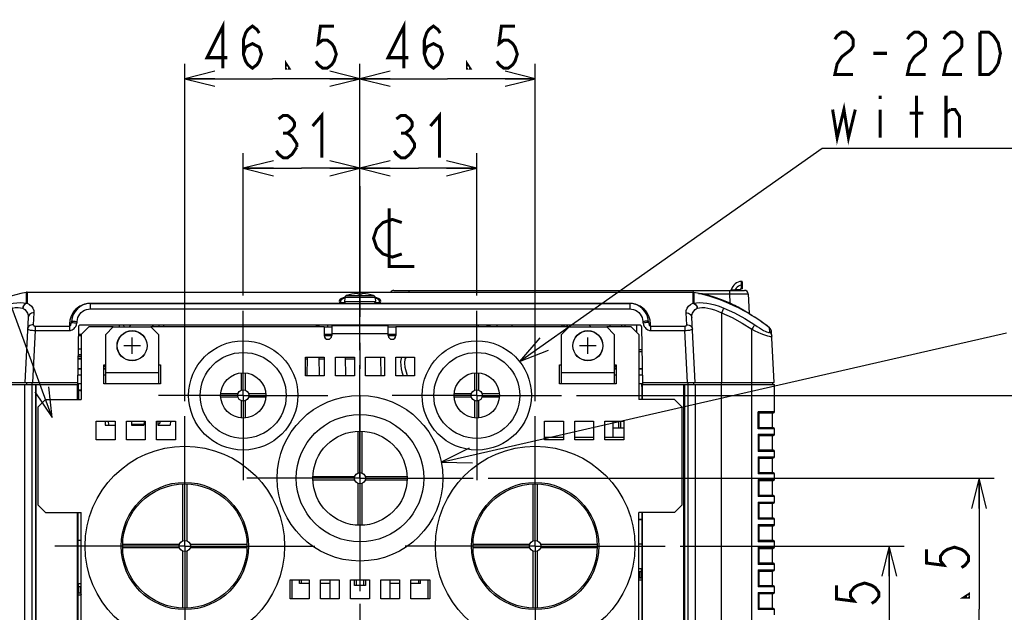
# Model space of a CAD drawing. Extents: x 28 to 410, y 36 to 287.
# Tile 4 of 40: x 61 to 126, y 72 to 111. Entities that reach past the tile are written whole.
import ezdxf

# ---------------------------------------------------------------- set-up
doc = ezdxf.new("R2010")
doc.units = 0
doc.header["$LTSCALE"] = 23.1
doc.linetypes.add('CENTER', pattern=[0.6, 0.375, -0.075, 0.075, -0.075])
doc.layers.get('0').update_dxf_attribs({"linetype": 'CONTINUOUS'})
for name, color, linetype in [('ALL_CURVE', 7, 'CONTINUOUS'), ('ALL_DIM', 7, 'CONTINUOUS'), ('ALL_NOTE', 7, 'CONTINUOUS'), ('DEFAULT_1', 7, 'CENTER')]:
    doc.layers.add(name, color=color, linetype=linetype)
doc.dimstyles.get("Standard").update_dxf_attribs({"dimtxt": 2.5, "dimasz": 2.5, "dimexe": 1.25, "dimexo": 0.625, "dimtad": 1, "dimcen": 2.5, "dimazin": 3, "dimtfac": 1, "dimtmove": 0, "dimatfit": 3})

# ---------------------------------------------------------------- blocks, each defined once
blk = doc.blocks.new('_OPEN')
at = {"color": 0, "linetype": 'BYBLOCK'}
for p, q in [((0, 0), (-1, 0.25)), ((-1, -0.25), (0, 0)), ((-1, 0), (0, 0))]:
    blk.add_line(p, q, dxfattribs=at)
blk = doc.blocks.new('*D9')
at = {"layer": 'ALL_DIM', "color": 2, "linetype": 'CONTINUOUS'}
for p, q in [((104.753, 76.052), (119.626, 76.052)), ((118.626, 76.052), (118.626, 69.602)), ((118.626, 63.152), (118.626, 69.602)), ((111.253, 63.152), (119.626, 63.152))]:
    blk.add_line(p, q, dxfattribs=at)
at = {"layer": 'ALL_DIM', "color": 2, "linetype": 'CONTINUOUS', "xscale": 2, "yscale": 2, "zscale": 2}
for p, rotation in [((118.626, 76.052), 90), ((118.626, 63.152), 270)]:
    blk.add_blockref('_OPEN', p, dxfattribs=dict(at, rotation=rotation))
blk = doc.blocks.new('*D10')
at = {"layer": 'ALL_DIM', "color": 2, "linetype": 'CONTINUOUS'}
for p, q in [((92.003, 80.552), (125.589, 80.552)), ((124.589, 80.552), (124.589, 71.852)), ((124.589, 63.152), (124.589, 71.852)), ((111.253, 63.152), (125.589, 63.152))]:
    blk.add_line(p, q, dxfattribs=at)
at = {"layer": 'ALL_DIM', "color": 2, "linetype": 'CONTINUOUS', "xscale": 2, "yscale": 2, "zscale": 2}
for p, rotation in [((124.589, 80.552), 90), ((124.589, 63.152), 270)]:
    blk.add_blockref('_OPEN', p, dxfattribs=dict(at, rotation=rotation))
blk = doc.blocks.new('*D11')
at = {"layer": 'ALL_DIM', "color": 2, "linetype": 'CONTINUOUS'}
for p, q in [((97.878, 86.052), (131.507, 86.052)), ((130.507, 86.052), (130.507, 74.602)), ((130.507, 63.152), (130.507, 74.602)), ((111.253, 63.152), (131.507, 63.152))]:
    blk.add_line(p, q, dxfattribs=at)
at = {"layer": 'ALL_DIM', "color": 2, "linetype": 'CONTINUOUS', "xscale": 2, "yscale": 2, "zscale": 2}
for p, rotation in [((130.507, 86.052), 90), ((130.507, 63.152), 270)]:
    blk.add_blockref('_OPEN', p, dxfattribs=dict(at, rotation=rotation))
blk = doc.blocks.new('*D12')
at = {"layer": 'ALL_DIM', "color": 2, "linetype": 'CONTINUOUS'}
for p, q in [((75.753, 92.677), (75.753, 102.138)), ((83.503, 89.052), (83.503, 102.138)), ((75.753, 101.138), (79.628, 101.138)), ((83.503, 101.138), (79.628, 101.138))]:
    blk.add_line(p, q, dxfattribs=at)
at = {"layer": 'ALL_DIM', "color": 2, "linetype": 'CONTINUOUS', "xscale": 2, "yscale": 2, "zscale": 2, "rotation": 180}
blk.add_blockref('_OPEN', (75.753, 101.138), dxfattribs=at)
at = {"layer": 'ALL_DIM', "color": 2, "linetype": 'CONTINUOUS', "xscale": 2, "yscale": 2, "zscale": 2}
blk.add_blockref('_OPEN', (83.503, 101.138), dxfattribs=at)
blk = doc.blocks.new('*D13')
at = {"layer": 'ALL_DIM', "color": 2, "linetype": 'CONTINUOUS'}
for p, q in [((83.503, 89.052), (83.503, 102.138)), ((91.253, 92.677), (91.253, 102.138)), ((83.503, 101.138), (87.378, 101.138)), ((91.253, 101.138), (87.378, 101.138))]:
    blk.add_line(p, q, dxfattribs=at)
at = {"layer": 'ALL_DIM', "color": 2, "linetype": 'CONTINUOUS', "xscale": 2, "yscale": 2, "zscale": 2, "rotation": 180}
blk.add_blockref('_OPEN', (83.503, 101.138), dxfattribs=at)
at = {"layer": 'ALL_DIM', "color": 2, "linetype": 'CONTINUOUS', "xscale": 2, "yscale": 2, "zscale": 2}
blk.add_blockref('_OPEN', (91.253, 101.138), dxfattribs=at)
blk = doc.blocks.new('*D14')
at = {"layer": 'ALL_DIM', "color": 2, "linetype": 'CONTINUOUS'}
for p, q in [((71.878, 85.677), (71.878, 108.079)), ((83.503, 89.052), (83.503, 108.079)), ((71.878, 107.079), (77.69, 107.079)), ((83.503, 107.079), (77.69, 107.079))]:
    blk.add_line(p, q, dxfattribs=at)
at = {"layer": 'ALL_DIM', "color": 2, "linetype": 'CONTINUOUS', "xscale": 2, "yscale": 2, "zscale": 2, "rotation": 180}
blk.add_blockref('_OPEN', (71.878, 107.079), dxfattribs=at)
at = {"layer": 'ALL_DIM', "color": 2, "linetype": 'CONTINUOUS', "xscale": 2, "yscale": 2, "zscale": 2}
blk.add_blockref('_OPEN', (83.503, 107.079), dxfattribs=at)
blk = doc.blocks.new('*D15')
at = {"layer": 'ALL_DIM', "color": 2, "linetype": 'CONTINUOUS'}
for p, q in [((83.503, 89.052), (83.503, 108.079)), ((95.128, 85.677), (95.128, 108.079)), ((83.503, 107.079), (89.315, 107.079)), ((95.128, 107.079), (89.315, 107.079))]:
    blk.add_line(p, q, dxfattribs=at)
at = {"layer": 'ALL_DIM', "color": 2, "linetype": 'CONTINUOUS', "xscale": 2, "yscale": 2, "zscale": 2, "rotation": 180}
blk.add_blockref('_OPEN', (83.503, 107.079), dxfattribs=at)
at = {"layer": 'ALL_DIM', "color": 2, "linetype": 'CONTINUOUS', "xscale": 2, "yscale": 2, "zscale": 2}
blk.add_blockref('_OPEN', (95.128, 107.079), dxfattribs=at)

msp = doc.modelspace()

# ---------------------------------------------------------------- linework, layer by layer
at = {"color": 7, "linetype": 'CONTINUOUS'}
for p, q in [((108.825, 93.554), (108.824, 93.625)), ((108.878, 93.127), (108.878, 93.576)), ((61.339, 92.894), (61.417, 92.902)), ((61.339, 92.894), (61.339, 92.17)), ((61.417, 92.902), (61.417, 92.178)), ((61.417, 92.902), (105.589, 92.902)), ((83.378, 92.777), (83.378, 92.819)), ((83.628, 92.819), (83.628, 92.777)), ((85.753, 93.027), (109.016, 93.027)), ((86.753, 93.027), (86.753, 92.902)), ((105.589, 92.902), (105.589, 92.178)), ((105.589, 92.902), (105.667, 92.894)), ((105.667, 92.894), (105.667, 92.17)), ((105.963, 92.827), (106.006, 92.827)), ((106.006, 92.817), (106.006, 92.827)), ((106.351, 92.79), (108.017, 92.79)), ((108.017, 93.027), (108.017, 92.79)), ((108.017, 92.79), (108.048, 92.192)), ((108.409, 93.027), (108.409, 93.076)), ((108.409, 93.076), (108.754, 93.076)), ((108.755, 93.127), (108.753, 93.027)), ((108.878, 93.127), (108.755, 93.127)), ((108.828, 93.127), (108.828, 93.379)), ((109.265, 92.79), (109.333, 91.499)), ((65.606, 92.16), (65.606, 91.797)), ((82.187, 92.16), (65.606, 92.16)), ((65.606, 92.152), (101.4, 92.152)), ((82.187, 92.16), (82.187, 92.152)), ((82.52, 92.189), (82.232, 92.189)), ((82.496, 92.502), (82.477, 92.288)), ((82.477, 92.288), (84.529, 92.288)), ((82.504, 92.502), (82.496, 92.502)), ((82.51, 92.572), (82.504, 92.502)), ((82.51, 92.572), (84.496, 92.572)), ((82.596, 92.68), (84.41, 92.68)), ((84.774, 92.189), (84.486, 92.189)), ((84.502, 92.502), (84.496, 92.572)), ((84.618, 92.533), (84.496, 92.567)), ((84.599, 92.486), (84.501, 92.518)), ((84.51, 92.502), (84.502, 92.502)), ((84.51, 92.502), (84.529, 92.288)), ((84.819, 92.16), (84.819, 92.152)), ((101.4, 92.16), (84.819, 92.16)), ((101.4, 92.16), (101.4, 91.797)), ((61.861, 91.542), (61.82, 90.746)), ((65.606, 91.797), (101.4, 91.797)), ((105.186, 90.746), (105.145, 91.542)), ((107.503, 91.538), (107.503, 86.902)), ((61.486, 91.228), (61.26, 86.902)), ((105.746, 86.902), (105.52, 91.228)), ((61.94, 90.366), (61.759, 86.902)), ((61.94, 90.654), (61.94, 90.366)), ((61.94, 90.654), (64.229, 90.654)), ((61.94, 90.366), (64.229, 90.366)), ((64.232, 90.822), (64.229, 90.654)), ((64.229, 90.654), (64.229, 90.366)), ((64.82, 90.605), (64.753, 86.777)), ((102.061, 90.727), (64.945, 90.727)), ((67.128, 90.602), (66.628, 90.102)), ((67.128, 90.602), (69.628, 90.602)), ((67.517, 90.727), (67.519, 90.602)), ((67.842, 90.602), (67.84, 90.727)), ((68.303, 90.727), (68.178, 90.602)), ((70.128, 90.102), (69.628, 90.602)), ((69.828, 90.602), (69.703, 90.727)), ((70.164, 90.602), (70.166, 90.727)), ((70.487, 90.602), (70.489, 90.727)), ((81.378, 90.578), (81.378, 90.727)), ((82.427, 90.716), (81.378, 90.716)), ((81.628, 90.578), (81.378, 90.578)), ((82.427, 90.727), (82.428, 90.677)), ((84.579, 90.727), (84.578, 90.677)), ((91.346, 90.716), (84.579, 90.716)), ((85.878, 90.578), (85.378, 90.578)), ((91.346, 90.727), (91.346, 90.602)), ((92.599, 90.602), (92.597, 90.727)), ((93.599, 90.602), (93.597, 90.727)), ((97.378, 90.602), (96.878, 90.102)), ((96.909, 90.727), (96.907, 90.602)), ((97.034, 90.727), (97.032, 90.602)), ((97.303, 90.727), (97.178, 90.602)), ((97.378, 90.602), (99.878, 90.602)), ((98.828, 90.602), (98.703, 90.727)), ((100.378, 90.102), (99.878, 90.602)), ((100.078, 90.727), (100.079, 90.602)), ((100.86, 90.727), (100.86, 90.602)), ((101.071, 90.727), (101.071, 90.602)), ((101.853, 90.727), (101.849, 90.256)), ((102.186, 90.605), (102.253, 86.777)), ((102.777, 90.654), (102.774, 90.822)), ((102.777, 90.654), (102.777, 90.366)), ((102.777, 90.654), (105.066, 90.654)), ((102.777, 90.366), (105.066, 90.366)), ((105.066, 90.654), (105.066, 90.366)), ((105.247, 86.902), (105.066, 90.366)), ((109.503, 63.656), (109.503, 90.448)), ((110.693, 90.263), (110.678, 90.544)), ((110.996, 86.902), (110.82, 90.269)), ((65.003, 90), (64.809, 90)), ((65.003, 90.101), (64.811, 90.101)), ((66.628, 86.852), (66.628, 90.102)), ((70.128, 90.102), (70.128, 86.852)), ((81.628, 90.101), (81.128, 90.101)), ((81.624, 90), (81.132, 90)), ((85.878, 90.101), (85.378, 90.101)), ((85.874, 90), (85.382, 90)), ((96.878, 86.852), (96.878, 90.102)), ((100.378, 90.102), (100.378, 86.852)), ((65.003, 89.127), (64.794, 89.127)), ((102.213, 89.075), (102.003, 89.075)), ((102.215, 88.952), (102.003, 88.952)), ((65.003, 88.467), (64.782, 88.467)), ((65.003, 88.502), (64.783, 88.502)), ((65.003, 88.625), (64.785, 88.625)), ((65.003, 88.752), (64.787, 88.752)), ((79.991, 88.467), (79.878, 88.467)), ((79.994, 88.602), (79.972, 87.352)), ((80.762, 88.602), (80.784, 87.352)), ((81.128, 88.467), (80.764, 88.467)), ((82.512, 88.602), (82.534, 87.352)), ((83.128, 88.467), (82.514, 88.467)), ((84.907, 87.352), (84.886, 88.602)), ((86.264, 88.602), (86.202, 88.308)), ((64.772, 87.84), (65.003, 87.84)), ((66.628, 87.977), (66.503, 87.977)), ((66.503, 87.865), (66.628, 87.884)), ((66.503, 87.84), (66.628, 87.84)), ((66.525, 87.868), (66.525, 87.84)), ((100.503, 87.977), (100.378, 87.977)), ((100.503, 87.865), (100.378, 87.884)), ((100.378, 87.84), (100.503, 87.84)), ((102.003, 87.84), (102.234, 87.84)), ((70.128, 87.552), (66.628, 87.552)), ((75.628, 86.406), (75.628, 87.547)), ((75.878, 87.547), (75.878, 86.406)), ((91.128, 86.406), (91.128, 87.547)), ((91.378, 87.547), (91.378, 86.406)), ((100.378, 87.552), (96.878, 87.552)), ((56.003, 86.777), (64.774, 86.777)), ((56.01, 86.902), (64.755, 86.902)), ((61.253, 67.027), (61.253, 86.777)), ((61.378, 86.902), (61.378, 86.777)), ((61.753, 67.027), (61.753, 86.902)), ((61.957, 86.777), (61.957, 67.679)), ((62.003, 67.725), (62.003, 86.777)), ((64.753, 85.777), (64.753, 86.777)), ((64.754, 86.852), (65.003, 86.852)), ((64.774, 86.777), (64.775, 86.402)), ((64.79, 86.402), (64.775, 86.402)), ((64.791, 85.777), (64.79, 86.402)), ((64.793, 86.852), (64.811, 85.777)), ((64.8, 86.431), (65.003, 86.431)), ((64.801, 86.377), (65.003, 86.377)), ((66.503, 86.852), (70.128, 86.852)), ((66.543, 86.852), (66.543, 86.828)), ((66.615, 86.852), (66.615, 86.827)), ((69.39, 86.852), (69.39, 86.827)), ((70.043, 86.852), (70.043, 86.827)), ((96.878, 86.852), (100.503, 86.852)), ((96.896, 86.852), (96.896, 86.827)), ((97.615, 86.852), (97.615, 86.827)), ((100.39, 86.852), (100.39, 86.827)), ((102.003, 86.852), (102.252, 86.852)), ((102.223, 86.402), (102.211, 86.852)), ((102.216, 86.402), (102.215, 85.777)), ((102.216, 86.402), (102.231, 86.402)), ((102.231, 86.777), (102.23, 86.852)), ((102.232, 86.777), (102.231, 86.402)), ((102.232, 86.777), (111.003, 86.777)), ((102.251, 86.902), (110.996, 86.902)), ((102.253, 85.777), (102.253, 86.777)), ((105.003, 67.725), (105.003, 86.777)), ((105.049, 86.777), (105.049, 67.679)), ((105.253, 86.902), (105.253, 67.027)), ((105.628, 86.902), (105.628, 86.777)), ((105.753, 86.777), (105.753, 67.027)), ((107.503, 63.638), (107.503, 86.902)), ((110.878, 86.902), (110.878, 86.777)), ((111.003, 84.971), (111.003, 86.777)), ((74.258, 86.177), (75.399, 86.177)), ((75.399, 85.927), (74.258, 85.927)), ((75.628, 84.558), (75.628, 85.699)), ((75.878, 85.699), (75.878, 84.558)), ((76.107, 86.177), (77.248, 86.177)), ((77.248, 85.927), (76.107, 85.927)), ((89.758, 86.177), (90.899, 86.177)), ((90.899, 85.927), (89.758, 85.927)), ((91.128, 84.558), (91.128, 85.699)), ((91.378, 85.699), (91.378, 84.558)), ((91.607, 86.177), (92.748, 86.177)), ((92.748, 85.927), (91.607, 85.927)), ((109.928, 83.834), (109.928, 84.971)), ((111.003, 84.971), (109.928, 84.971)), ((66.586, 84.352), (66.591, 84.077)), ((66.797, 84.352), (66.802, 84.077)), ((68.336, 84.352), (68.341, 84.077)), ((69.17, 84.352), (69.165, 84.077)), ((70.086, 84.352), (70.091, 84.077)), ((70.92, 84.352), (70.915, 84.077)), ((100.315, 83.277), (100.315, 84.352)), ((100.69, 83.902), (100.69, 84.352)), ((100.815, 83.902), (100.815, 84.352)), ((110.934, 84.896), (109.98, 84.896)), ((109.982, 84.9), (109.982, 83.905)), ((109.982, 84.891), (110.878, 84.891)), ((110.878, 84.891), (110.934, 84.896)), ((110.878, 83.913), (110.878, 84.891)), ((66.591, 84.077), (67.253, 84.077)), ((69.166, 84.127), (68.34, 84.127)), ((68.341, 84.077), (69.165, 84.077)), ((68.551, 84.127), (68.552, 84.077)), ((70.091, 84.077), (70.915, 84.077)), ((83.378, 80.906), (83.378, 83.675)), ((83.628, 83.675), (83.628, 80.906)), ((100.315, 83.902), (101.003, 83.902)), ((111.003, 83.834), (109.928, 83.834)), ((110.934, 83.908), (109.98, 83.908)), ((109.982, 83.913), (110.878, 83.913)), ((110.934, 83.908), (110.878, 83.913)), ((111.003, 83.471), (111.003, 83.834)), ((95.753, 83.277), (97.003, 83.277)), ((97.753, 83.277), (99.003, 83.277)), ((99.753, 83.277), (101.003, 83.277)), ((109.928, 83.471), (109.928, 82.334)), ((109.928, 83.471), (111.003, 83.471)), ((109.98, 83.396), (110.934, 83.396)), ((109.982, 83.4), (109.982, 82.405)), ((109.982, 83.391), (110.878, 83.391)), ((110.878, 83.391), (110.934, 83.396)), ((110.878, 82.413), (110.878, 83.391)), ((110.934, 82.408), (109.98, 82.408)), ((109.982, 82.413), (110.878, 82.413)), ((110.934, 82.408), (110.878, 82.413)), ((111.003, 82.334), (109.928, 82.334)), ((109.928, 81.971), (109.928, 80.834)), ((109.928, 81.971), (111.003, 81.971)), ((109.98, 81.896), (110.934, 81.896)), ((109.982, 81.9), (109.982, 80.905)), ((109.982, 81.891), (110.878, 81.891)), ((110.878, 81.891), (110.934, 81.896)), ((110.878, 80.913), (110.878, 81.891)), ((111.003, 81.971), (111.003, 82.334)), ((80.38, 80.677), (83.149, 80.677)), ((83.149, 80.427), (80.38, 80.427)), ((83.857, 80.677), (86.625, 80.677)), ((86.625, 80.427), (83.857, 80.427)), ((111.003, 80.834), (109.928, 80.834)), ((109.928, 80.471), (109.928, 79.334)), ((109.928, 80.471), (111.003, 80.471)), ((110.934, 80.908), (109.98, 80.908)), ((109.98, 80.396), (110.934, 80.396)), ((109.982, 80.913), (110.878, 80.913)), ((109.982, 80.4), (109.982, 79.405)), ((109.982, 80.391), (110.878, 80.391)), ((110.934, 80.908), (110.878, 80.913)), ((110.878, 80.391), (110.934, 80.396)), ((110.878, 79.413), (110.878, 80.391)), ((111.003, 80.471), (111.003, 80.834)), ((71.753, 76.406), (71.753, 80.176)), ((72.003, 80.176), (72.003, 76.406)), ((83.378, 77.43), (83.378, 80.199)), ((83.628, 80.199), (83.628, 77.43)), ((95.003, 76.406), (95.003, 80.176)), ((95.253, 80.176), (95.253, 76.406)), ((111.003, 79.334), (109.928, 79.334)), ((110.934, 79.408), (109.98, 79.408)), ((109.982, 79.413), (110.878, 79.413)), ((110.934, 79.408), (110.878, 79.413)), ((111.003, 78.971), (111.003, 79.334)), ((109.928, 78.971), (109.928, 77.834)), ((109.928, 78.971), (111.003, 78.971)), ((109.98, 78.896), (110.934, 78.896)), ((109.982, 78.9), (109.982, 77.905)), ((109.982, 78.891), (110.878, 78.891)), ((110.878, 78.891), (110.934, 78.896)), ((110.878, 77.913), (110.878, 78.891)), ((64.753, 67.601), (64.753, 78.277)), ((64.805, 67.776), (64.797, 78.277)), ((102.003, 77.827), (102.209, 77.827)), ((102.003, 77.802), (102.209, 77.802)), ((102.209, 78.277), (102.201, 67.776)), ((102.253, 67.601), (102.253, 78.277)), ((111.003, 77.834), (109.928, 77.834)), ((110.934, 77.908), (109.98, 77.908)), ((109.982, 77.913), (110.878, 77.913)), ((110.934, 77.908), (110.878, 77.913)), ((111.003, 77.471), (111.003, 77.834)), ((109.928, 77.471), (109.928, 76.334)), ((109.928, 77.471), (111.003, 77.471)), ((109.98, 77.396), (110.934, 77.396)), ((109.982, 77.4), (109.982, 76.405)), ((109.982, 77.391), (110.878, 77.391)), ((110.878, 77.391), (110.934, 77.396)), ((110.878, 76.413), (110.878, 77.391)), ((65.003, 76.427), (64.798, 76.427)), ((67.755, 76.177), (71.524, 76.177)), ((71.524, 75.927), (67.755, 75.927)), ((72.232, 76.177), (76.001, 76.177)), ((76.001, 75.927), (72.232, 75.927)), ((91.005, 76.177), (94.774, 76.177)), ((94.774, 75.927), (91.005, 75.927)), ((95.482, 76.177), (99.251, 76.177)), ((99.251, 75.927), (95.482, 75.927)), ((102.208, 76.177), (102.003, 76.177)), ((111.003, 76.334), (109.928, 76.334)), ((109.928, 75.971), (109.928, 74.834)), ((109.928, 75.971), (111.003, 75.971)), ((110.934, 76.408), (109.98, 76.408)), ((109.98, 75.896), (110.934, 75.896)), ((109.982, 76.413), (110.878, 76.413)), ((109.982, 75.9), (109.982, 74.905)), ((109.982, 75.891), (110.878, 75.891)), ((110.934, 76.408), (110.878, 76.413)), ((110.878, 75.891), (110.934, 75.896)), ((110.878, 74.913), (110.878, 75.891)), ((111.003, 75.971), (111.003, 76.334)), ((71.753, 71.929), (71.753, 75.699)), ((72.003, 75.699), (72.003, 71.929)), ((95.003, 71.929), (95.003, 75.699)), ((95.253, 75.699), (95.253, 71.929)), ((102.003, 74.552), (102.19, 74.552)), ((102.19, 74.541), (102.003, 74.541)), ((102.19, 73.927), (102.19, 74.552)), ((111.003, 74.834), (109.928, 74.834)), ((110.934, 74.908), (109.98, 74.908)), ((109.982, 74.913), (110.878, 74.913)), ((110.934, 74.908), (110.878, 74.913)), ((111.003, 74.471), (111.003, 74.834)), ((102.003, 74.388), (102.065, 74.368)), ((102.065, 73.965), (102.003, 73.984)), ((102.19, 73.927), (102.003, 73.927)), ((102.065, 73.965), (102.065, 74.368)), ((109.928, 74.471), (109.928, 73.334)), ((109.928, 74.471), (111.003, 74.471)), ((109.98, 74.396), (110.934, 74.396)), ((109.982, 74.4), (109.982, 73.405)), ((109.982, 74.391), (110.878, 74.391)), ((110.878, 74.391), (110.934, 74.396)), ((110.878, 73.413), (110.878, 74.391)), ((64.815, 72.927), (64.815, 73.552)), ((64.815, 73.552), (65.003, 73.552)), ((65.003, 73.541), (64.815, 73.541)), ((64.94, 73.368), (65.003, 73.388)), ((64.94, 73.368), (64.94, 72.965)), ((79.003, 72.552), (79.003, 73.802)), ((79.49, 73.552), (79.49, 73.802)), ((80.128, 73.552), (79.49, 73.552)), ((79.628, 73.552), (79.628, 73.802)), ((81.503, 73.552), (80.878, 73.552)), ((81.503, 73.802), (81.503, 72.552)), ((83.128, 73.427), (83.128, 73.802)), ((83.878, 73.427), (83.128, 73.427)), ((83.253, 73.802), (83.253, 73.427)), ((83.753, 73.427), (83.753, 73.802)), ((83.878, 73.802), (83.878, 73.427)), ((85.503, 72.552), (85.503, 73.802)), ((86.128, 73.552), (85.503, 73.552)), ((87.515, 73.552), (86.878, 73.552)), ((87.378, 73.802), (87.378, 73.552)), ((87.515, 73.552), (87.515, 73.802)), ((88.003, 73.802), (88.003, 72.552)), ((102.003, 73.802), (102.206, 73.802)), ((111.003, 73.334), (109.928, 73.334)), ((110.934, 73.408), (109.98, 73.408)), ((109.982, 73.413), (110.878, 73.413)), ((110.934, 73.408), (110.878, 73.413)), ((111.003, 72.971), (111.003, 73.334)), ((64.801, 72.802), (65.003, 72.802)), ((65.003, 72.927), (64.815, 72.927)), ((65.003, 72.984), (64.94, 72.965)), ((109.928, 72.971), (109.928, 71.834)), ((109.928, 72.971), (111.003, 72.971)), ((109.98, 72.896), (110.934, 72.896)), ((109.982, 72.9), (109.982, 71.905)), ((109.982, 72.891), (110.878, 72.891)), ((110.878, 72.891), (110.934, 72.896)), ((110.878, 71.913), (110.878, 72.891)), ((110.934, 71.908), (109.98, 71.908)), ((109.982, 71.913), (110.878, 71.913)), ((110.934, 71.908), (110.878, 71.913)), ((111.003, 71.834), (109.928, 71.834)), ((111.003, 71.471), (111.003, 71.834))]:
    msp.add_line(p, q, dxfattribs=at)
at = {"color": 3, "linetype": 'CONTINUOUS'}
for p, q in [((65.503, 90.602), (65.003, 90.102)), ((67.128, 90.602), (65.503, 90.602)), ((81.128, 90.602), (69.628, 90.602)), ((81.128, 90.602), (81.128, 90.027)), ((81.628, 90.677), (81.628, 90.027)), ((85.378, 90.677), (81.628, 90.677)), ((85.378, 90.027), (85.378, 90.677)), ((85.878, 90.602), (85.878, 90.027)), ((97.378, 90.602), (85.878, 90.602)), ((101.503, 90.602), (99.878, 90.602)), ((102.003, 90.102), (101.503, 90.602)), ((65.003, 90.102), (65.003, 85.777)), ((85.378, 90.152), (81.628, 90.152)), ((102.003, 90.102), (102.003, 85.777)), ((79.878, 87.352), (79.878, 88.602)), ((79.878, 88.602), (81.128, 88.602)), ((81.128, 88.602), (81.128, 87.352)), ((81.878, 87.352), (81.878, 88.602)), ((81.878, 88.602), (83.128, 88.602)), ((83.128, 88.602), (83.128, 87.352)), ((83.878, 87.352), (83.878, 88.602)), ((83.878, 88.602), (85.128, 88.602)), ((85.128, 88.602), (85.128, 87.352)), ((85.878, 87.352), (85.878, 88.602)), ((85.878, 88.602), (87.128, 88.602)), ((87.128, 88.602), (87.128, 87.352)), ((64.771, 87.827), (65.003, 87.827)), ((66.503, 86.827), (66.503, 88.077)), ((66.503, 88.077), (66.628, 88.077)), ((66.503, 87.827), (66.628, 87.827)), ((70.128, 88.077), (70.253, 88.077)), ((70.253, 88.077), (70.253, 86.827)), ((96.753, 86.827), (96.753, 88.077)), ((96.753, 88.077), (96.878, 88.077)), ((100.378, 88.077), (100.503, 88.077)), ((100.378, 87.827), (100.503, 87.827)), ((100.503, 88.077), (100.503, 86.827)), ((102.003, 87.827), (102.235, 87.827)), ((64.764, 87.427), (65.003, 87.427)), ((66.503, 87.427), (66.628, 87.427)), ((81.128, 87.352), (79.878, 87.352)), ((83.128, 87.352), (81.878, 87.352)), ((85.128, 87.352), (83.878, 87.352)), ((87.128, 87.352), (85.878, 87.352)), ((100.378, 87.427), (100.503, 87.427)), ((102.003, 87.427), (102.242, 87.427)), ((70.253, 86.827), (66.503, 86.827)), ((100.503, 86.827), (96.753, 86.827)), ((62.628, 85.777), (62.128, 85.277)), ((62.628, 85.777), (65.003, 85.777)), ((104.378, 85.777), (102.003, 85.777)), ((104.878, 85.277), (104.378, 85.777)), ((62.128, 85.277), (62.128, 78.777)), ((104.878, 78.777), (104.878, 85.277)), ((66.003, 83.102), (66.003, 84.352)), ((66.003, 84.352), (67.253, 84.352)), ((67.253, 84.352), (67.253, 83.102)), ((68.003, 83.102), (68.003, 84.352)), ((68.003, 84.352), (69.253, 84.352)), ((69.253, 84.352), (69.253, 83.102)), ((70.003, 83.102), (70.003, 84.352)), ((70.003, 84.352), (71.253, 84.352)), ((71.253, 84.352), (71.253, 83.102)), ((95.753, 83.102), (95.753, 84.352)), ((95.753, 84.352), (97.003, 84.352)), ((97.003, 84.352), (97.003, 83.102)), ((97.753, 83.102), (97.753, 84.352)), ((97.753, 84.352), (99.003, 84.352)), ((99.003, 84.352), (99.003, 83.102)), ((99.753, 83.102), (99.753, 84.352)), ((99.753, 84.352), (101.003, 84.352)), ((101.003, 84.352), (101.003, 83.102)), ((67.253, 83.102), (66.003, 83.102)), ((69.253, 83.102), (68.003, 83.102)), ((71.253, 83.102), (70.003, 83.102)), ((97.003, 83.102), (95.753, 83.102)), ((99.003, 83.102), (97.753, 83.102)), ((101.003, 83.102), (99.753, 83.102)), ((62.128, 78.777), (62.628, 78.277)), ((104.378, 78.277), (104.878, 78.777)), ((62.628, 78.277), (65.003, 78.277)), ((65.003, 67.927), (65.003, 78.277)), ((102.003, 67.927), (102.003, 78.277)), ((104.378, 78.277), (102.003, 78.277)), ((78.878, 72.552), (78.878, 73.802)), ((78.878, 73.802), (80.128, 73.802)), ((80.128, 73.802), (80.128, 72.552)), ((80.878, 72.552), (80.878, 73.802)), ((80.878, 73.802), (82.128, 73.802)), ((82.128, 73.802), (82.128, 72.552)), ((82.878, 72.552), (82.878, 73.802)), ((82.878, 73.802), (84.128, 73.802)), ((84.128, 73.802), (84.128, 72.552)), ((84.878, 72.552), (84.878, 73.802)), ((84.878, 73.802), (86.128, 73.802)), ((86.128, 73.802), (86.128, 72.552)), ((86.878, 72.552), (86.878, 73.802)), ((86.878, 73.802), (88.128, 73.802)), ((88.128, 73.802), (88.128, 72.552)), ((80.128, 72.552), (78.878, 72.552)), ((82.128, 72.552), (80.878, 72.552)), ((84.128, 72.552), (82.878, 72.552)), ((86.128, 72.552), (84.878, 72.552)), ((88.128, 72.552), (86.878, 72.552))]:
    msp.add_line(p, q, dxfattribs=at)
at = {"color": 7, "linetype": 'CONTINUOUS'}
for points in [[(108.828, 93.379), (108.826, 93.474), (108.825, 93.554)], [(83.378, 92.819), (83.376, 92.82), (83.371, 92.821), (83.363, 92.821), (83.353, 92.821), (83.341, 92.82), (83.328, 92.819)], [(83.678, 92.819), (83.664, 92.82), (83.653, 92.821), (83.642, 92.821), (83.635, 92.821), (83.63, 92.82), (83.628, 92.819)], [(106.006, 92.827), (106.121, 92.823), (106.238, 92.811), (106.351, 92.79)], [(106.333, 92.734), (106.334, 92.738), (106.338, 92.75), (106.344, 92.768), (106.351, 92.79)], [(106.351, 92.79), (106.926, 92.619), (107.492, 92.42), (108.048, 92.192)], [(108.017, 92.79), (108.212, 92.792), (108.403, 92.794), (108.584, 92.795), (108.751, 92.796), (108.9, 92.796), (109.027, 92.796), (109.129, 92.795), (109.204, 92.794), (109.25, 92.792), (109.265, 92.79)], [(108.14, 93.058), (108.142, 93.058), (108.147, 93.058), (108.155, 93.059), (108.182, 93.06)], [(108.182, 93.06), (108.203, 93.061), (108.23, 93.062), (108.264, 93.064), (108.305, 93.067), (108.353, 93.071), (108.409, 93.076)], [(108.828, 93.379), (108.722, 93.358), (108.623, 93.314), (108.535, 93.25), (108.463, 93.17), (108.409, 93.076)], [(108.828, 93.379), (108.853, 93.379), (108.871, 93.379), (108.878, 93.378)], [(59.364, 91.854), (59.665, 91.969), (59.955, 92.062), (60.231, 92.132), (60.491, 92.181), (60.735, 92.209), (60.961, 92.216), (61.163, 92.203), (61.339, 92.17)], [(61.417, 92.178), (61.349, 92.154), (61.285, 92.114), (61.227, 92.06), (61.178, 91.995), (61.141, 91.922), (61.117, 91.844)], [(61.339, 92.17), (61.274, 92.131), (61.217, 92.075), (61.17, 92.006), (61.136, 91.928), (61.117, 91.844)], [(61.339, 92.17), (61.378, 92.176), (61.417, 92.178)], [(61.417, 92.178), (61.575, 92.083), (61.702, 91.972), (61.794, 91.844), (61.848, 91.701), (61.861, 91.542)], [(65.606, 92.16), (65.514, 92.157), (65.419, 92.147), (65.32, 92.13), (65.218, 92.104), (65.117, 92.071), (65.017, 92.028), (64.918, 91.977), (64.821, 91.916), (64.725, 91.843), (64.632, 91.759), (64.541, 91.659), (64.455, 91.542), (64.376, 91.405), (64.307, 91.244), (64.255, 91.052), (64.232, 90.822)], [(82.14, 92.376), (82.12, 92.309), (82.136, 92.236), (82.187, 92.16)], [(82.51, 92.567), (82.388, 92.533), (82.276, 92.488), (82.192, 92.435), (82.14, 92.376)], [(82.232, 92.189), (82.232, 92.184), (82.232, 92.18), (82.232, 92.177), (82.232, 92.173), (82.231, 92.17), (82.229, 92.168), (82.227, 92.165), (82.224, 92.163), (82.22, 92.162), (82.216, 92.16), (82.21, 92.16), (82.204, 92.159), (82.196, 92.159), (82.187, 92.16)], [(82.211, 92.326), (82.205, 92.26), (82.232, 92.189)], [(82.505, 92.518), (82.407, 92.486), (82.314, 92.439), (82.248, 92.386), (82.211, 92.326)], [(82.232, 92.189), (82.258, 92.169), (82.287, 92.157), (82.319, 92.152)], [(82.596, 92.68), (82.569, 92.667), (82.546, 92.649), (82.528, 92.627), (82.516, 92.6), (82.51, 92.572)], [(84.496, 92.572), (84.49, 92.6), (84.477, 92.627), (84.46, 92.649), (84.437, 92.667), (84.41, 92.68)], [(84.774, 92.189), (84.8, 92.26), (84.795, 92.326), (84.758, 92.386), (84.692, 92.439), (84.599, 92.486)], [(84.819, 92.16), (84.87, 92.236), (84.886, 92.309), (84.866, 92.376), (84.814, 92.435), (84.73, 92.488), (84.618, 92.533)], [(84.774, 92.189), (84.748, 92.169), (84.719, 92.157), (84.687, 92.152)], [(84.774, 92.174), (84.774, 92.179), (84.774, 92.184), (84.774, 92.189)], [(84.799, 92.159), (84.792, 92.16), (84.785, 92.162), (84.781, 92.164), (84.778, 92.167), (84.775, 92.17), (84.774, 92.174)], [(84.819, 92.16), (84.809, 92.159), (84.799, 92.159)], [(102.774, 90.822), (102.751, 91.052), (102.699, 91.244), (102.63, 91.405), (102.551, 91.542), (102.465, 91.659), (102.374, 91.759), (102.281, 91.843), (102.185, 91.916), (102.088, 91.977), (101.989, 92.028), (101.889, 92.071), (101.787, 92.105), (101.686, 92.13), (101.587, 92.147), (101.491, 92.157), (101.4, 92.16)], [(105.145, 91.542), (105.158, 91.701), (105.212, 91.844), (105.304, 91.972), (105.431, 92.083), (105.589, 92.178)], [(105.589, 92.178), (105.628, 92.176), (105.667, 92.17)], [(105.589, 92.178), (105.657, 92.154), (105.721, 92.114), (105.779, 92.06), (105.828, 91.995), (105.865, 91.922), (105.889, 91.844)], [(105.667, 92.17), (105.843, 92.203), (106.045, 92.216), (106.271, 92.209), (106.515, 92.181), (106.775, 92.132), (107.051, 92.062), (107.341, 91.969), (107.642, 91.854)], [(105.667, 92.17), (105.731, 92.131), (105.789, 92.075), (105.836, 92.006), (105.87, 91.928), (105.889, 91.844)], [(108.023, 92.138), (108.026, 92.142), (108.031, 92.154), (108.039, 92.171), (108.048, 92.192)], [(108.048, 92.192), (108.144, 92.148), (108.251, 92.096), (108.37, 92.038)], [(59.503, 91.538), (59.748, 91.65), (59.985, 91.74), (60.211, 91.808), (60.424, 91.855), (60.623, 91.882), (60.808, 91.889), (60.973, 91.876), (61.117, 91.844)], [(61.117, 91.844), (61.25, 91.752), (61.356, 91.644), (61.433, 91.521), (61.477, 91.382), (61.486, 91.228)], [(61.861, 91.542), (61.78, 91.535), (61.703, 91.513), (61.633, 91.476), (61.574, 91.427), (61.529, 91.367), (61.499, 91.299), (61.486, 91.228)], [(64.732, 90.966), (64.749, 91.098), (64.786, 91.225), (64.841, 91.346), (64.914, 91.457), (65.003, 91.556), (65.106, 91.64), (65.221, 91.708), (65.344, 91.757), (65.474, 91.787), (65.606, 91.797)], [(101.4, 91.797), (101.532, 91.787), (101.661, 91.757), (101.785, 91.708), (101.9, 91.64), (102.003, 91.556), (102.092, 91.457), (102.165, 91.346), (102.22, 91.225), (102.257, 91.098), (102.273, 90.966)], [(105.145, 91.542), (105.226, 91.535), (105.303, 91.513), (105.373, 91.476), (105.432, 91.427), (105.477, 91.367), (105.507, 91.299), (105.52, 91.228)], [(105.52, 91.228), (105.529, 91.382), (105.573, 91.521), (105.65, 91.644), (105.756, 91.752), (105.889, 91.844)], [(105.889, 91.844), (106.033, 91.876), (106.198, 91.889), (106.383, 91.882), (106.582, 91.855), (106.795, 91.808), (107.021, 91.74), (107.258, 91.65), (107.503, 91.538)], [(107.642, 91.854), (107.629, 91.828), (107.612, 91.789), (107.589, 91.738), (107.563, 91.678), (107.533, 91.61), (107.503, 91.538)], [(107.503, 91.538), (108.194, 91.22), (108.861, 90.857), (109.503, 90.448)], [(107.642, 91.854), (108.355, 91.526), (109.043, 91.151), (109.705, 90.73)], [(108.37, 92.038), (108.498, 91.973), (108.634, 91.902), (108.774, 91.826), (108.915, 91.747), (109.043, 91.673), (109.15, 91.61), (109.231, 91.562)], [(109.231, 91.562), (109.322, 91.506), (109.333, 91.499)], [(64.229, 90.654), (64.242, 90.656), (64.257, 90.663), (64.273, 90.676), (64.289, 90.695), (64.304, 90.721), (64.319, 90.754), (64.333, 90.795), (64.344, 90.844), (64.353, 90.901)], [(64.229, 90.366), (64.284, 90.37), (64.343, 90.383), (64.405, 90.407), (64.468, 90.443), (64.529, 90.492), (64.587, 90.556), (64.64, 90.635), (64.685, 90.731), (64.717, 90.845)], [(64.232, 90.822), (64.264, 90.826), (64.295, 90.836), (64.321, 90.853), (64.341, 90.875), (64.353, 90.901)], [(64.353, 90.901), (64.356, 90.933), (64.358, 90.965)], [(64.353, 90.901), (64.375, 90.901), (64.417, 90.897), (64.475, 90.889), (64.548, 90.877), (64.63, 90.862), (64.717, 90.845)], [(64.358, 90.965), (64.367, 90.969), (64.395, 90.971), (64.44, 90.973), (64.499, 90.973), (64.57, 90.972), (64.649, 90.969), (64.732, 90.966)], [(64.717, 90.845), (64.727, 90.905), (64.732, 90.966)], [(102.648, 90.965), (102.638, 90.969), (102.611, 90.971), (102.566, 90.973), (102.507, 90.973), (102.436, 90.972), (102.357, 90.969), (102.273, 90.966)], [(102.273, 90.966), (102.279, 90.905), (102.289, 90.845)], [(102.653, 90.901), (102.631, 90.901), (102.589, 90.897), (102.531, 90.889), (102.458, 90.877), (102.376, 90.862), (102.289, 90.845)], [(102.289, 90.845), (102.321, 90.731), (102.366, 90.635), (102.419, 90.556), (102.477, 90.492), (102.538, 90.443), (102.6, 90.407), (102.661, 90.383), (102.72, 90.37), (102.777, 90.366)], [(102.648, 90.965), (102.65, 90.933), (102.653, 90.901)], [(102.653, 90.901), (102.662, 90.844), (102.673, 90.795), (102.687, 90.754), (102.702, 90.721), (102.717, 90.695), (102.733, 90.676), (102.748, 90.664), (102.763, 90.657), (102.777, 90.654)], [(102.774, 90.822), (102.741, 90.826), (102.711, 90.836), (102.685, 90.853), (102.665, 90.875), (102.653, 90.901)], [(61.82, 90.746), (61.739, 90.74), (61.662, 90.72), (61.592, 90.686), (61.533, 90.64), (61.488, 90.584), (61.458, 90.522), (61.446, 90.455)], [(61.446, 90.455), (61.453, 90.443), (61.475, 90.43), (61.512, 90.418), (61.561, 90.406), (61.623, 90.395), (61.693, 90.385), (61.772, 90.377), (61.855, 90.371), (61.94, 90.366)], [(61.82, 90.746), (61.821, 90.73), (61.826, 90.715), (61.835, 90.7), (61.847, 90.687), (61.862, 90.676), (61.879, 90.666), (61.898, 90.66), (61.919, 90.656), (61.94, 90.654)], [(81.028, 90.602), (80.978, 90.609), (80.821, 90.638), (80.656, 90.681), (80.52, 90.727)], [(81.378, 90.578), (81.256, 90.581), (81.127, 90.59)], [(81.378, 90.716), (81.187, 90.724), (81.162, 90.727)], [(91.561, 90.727), (91.537, 90.724), (91.346, 90.716)], [(92.201, 90.727), (92.068, 90.681), (91.903, 90.638), (91.746, 90.609), (91.695, 90.602)], [(105.066, 90.654), (105.087, 90.656), (105.108, 90.66), (105.127, 90.666), (105.144, 90.676), (105.159, 90.687), (105.171, 90.7), (105.18, 90.715), (105.185, 90.73), (105.186, 90.746)], [(105.066, 90.366), (105.151, 90.371), (105.234, 90.377), (105.312, 90.385), (105.383, 90.395), (105.445, 90.406), (105.494, 90.418), (105.531, 90.43), (105.553, 90.443), (105.56, 90.455)], [(105.186, 90.746), (105.267, 90.74), (105.344, 90.72), (105.414, 90.686), (105.473, 90.64), (105.518, 90.584), (105.548, 90.522), (105.56, 90.455)], [(109.705, 90.73), (109.688, 90.708), (109.662, 90.673), (109.629, 90.628), (109.59, 90.574), (109.547, 90.513), (109.503, 90.448)], [(109.503, 90.448), (109.713, 90.348), (109.915, 90.255), (110.104, 90.172), (110.275, 90.102), (110.425, 90.046), (110.551, 90.004), (110.653, 89.976), (110.732, 89.962), (110.789, 89.96), (110.823, 89.972), (110.834, 89.997)], [(109.705, 90.73), (109.86, 90.626), (110.01, 90.53), (110.15, 90.445), (110.277, 90.372), (110.389, 90.314), (110.483, 90.271), (110.559, 90.242), (110.618, 90.227), (110.66, 90.225), (110.685, 90.237), (110.693, 90.263)], [(110.693, 90.263), (110.749, 90.209), (110.793, 90.145), (110.822, 90.073), (110.834, 89.997)], [(86.202, 88.308), (86.209, 88.044), (86.239, 87.818), (86.285, 87.612), (86.346, 87.419), (86.368, 87.352)], [(86.661, 87.352), (86.582, 87.588), (86.507, 87.897), (86.478, 88.22), (86.507, 88.465), (86.585, 88.602)], [(109.982, 84.9), (109.98, 84.907), (109.973, 84.918), (109.962, 84.933), (109.947, 84.951), (109.928, 84.971)], [(109.982, 83.905), (109.98, 83.898), (109.973, 83.887), (109.962, 83.872), (109.947, 83.854), (109.928, 83.834)], [(109.928, 83.471), (109.947, 83.451), (109.962, 83.433), (109.973, 83.418), (109.98, 83.407), (109.982, 83.4)], [(109.982, 82.405), (109.98, 82.398), (109.973, 82.387), (109.962, 82.372), (109.947, 82.354), (109.928, 82.334)], [(109.928, 81.971), (109.947, 81.951), (109.962, 81.933), (109.973, 81.918), (109.98, 81.907), (109.982, 81.9)], [(109.982, 80.905), (109.98, 80.898), (109.973, 80.887), (109.962, 80.872), (109.947, 80.854), (109.928, 80.834)], [(109.928, 80.471), (109.947, 80.451), (109.962, 80.433), (109.973, 80.418), (109.98, 80.407), (109.982, 80.4)], [(109.982, 79.405), (109.98, 79.398), (109.973, 79.387), (109.962, 79.372), (109.947, 79.354), (109.928, 79.334)], [(109.928, 78.971), (109.947, 78.951), (109.962, 78.933), (109.973, 78.918), (109.98, 78.907), (109.982, 78.9)], [(109.982, 77.905), (109.98, 77.898), (109.973, 77.887), (109.962, 77.872), (109.947, 77.854), (109.928, 77.834)], [(109.928, 77.471), (109.947, 77.451), (109.962, 77.433), (109.973, 77.418), (109.98, 77.407), (109.982, 77.4)], [(109.982, 76.405), (109.98, 76.398), (109.973, 76.387), (109.962, 76.372), (109.947, 76.354), (109.928, 76.334)], [(109.928, 75.971), (109.947, 75.951), (109.962, 75.933), (109.973, 75.918), (109.98, 75.907), (109.982, 75.9)], [(109.982, 74.905), (109.98, 74.898), (109.973, 74.887), (109.962, 74.872), (109.947, 74.854), (109.928, 74.834)], [(102.065, 74.368), (102.128, 74.353), (102.173, 74.353), (102.19, 74.368)], [(102.065, 73.965), (102.128, 73.951), (102.174, 73.951), (102.19, 73.965)], [(109.928, 74.471), (109.947, 74.451), (109.962, 74.433), (109.973, 74.418), (109.98, 74.407), (109.982, 74.4)], [(64.815, 73.368), (64.832, 73.353), (64.878, 73.353), (64.94, 73.368)], [(109.982, 73.405), (109.98, 73.398), (109.973, 73.387), (109.962, 73.372), (109.947, 73.354), (109.928, 73.334)], [(64.815, 72.965), (64.832, 72.951), (64.878, 72.951), (64.94, 72.965)], [(109.928, 72.971), (109.947, 72.951), (109.962, 72.933), (109.973, 72.918), (109.98, 72.907), (109.982, 72.9)], [(109.982, 71.905), (109.98, 71.898), (109.973, 71.887), (109.962, 71.872), (109.947, 71.854), (109.928, 71.834)]]:
    msp.add_lwpolyline(points, dxfattribs=at)
for centre, radius in [((68.378, 89.352), 1), ((68.378, 89.352), 0.99), ((98.628, 89.352), 1), ((98.628, 89.352), 0.99), ((75.753, 86.052), 3.625), ((91.253, 86.052), 3.625), ((75.753, 86.052), 2.853), ((91.253, 86.052), 2.853), ((75.753, 86.052), 1.5), ((91.253, 86.052), 1.5), ((75.753, 86.052), 0.375), ((91.253, 86.052), 0.375), ((83.503, 80.552), 5.5), ((83.503, 80.552), 4.226), ((83.503, 80.552), 3.125), ((71.878, 76.052), 6.625), ((95.128, 76.052), 6.625), ((83.503, 80.552), 0.375), ((71.878, 76.052), 4.226), ((71.878, 76.052), 4.125), ((95.128, 76.052), 4.226), ((95.128, 76.052), 4.125), ((71.878, 76.052), 0.375), ((95.128, 76.052), 0.375)]:
    msp.add_circle(centre, radius, dxfattribs=at)
for centre, radius, start, end in [((108.878, 92.865), 0.762, 94.0243, 165.30161), ((108.828, 93.576), 0.05, 0.07761, 94.02076), ((108.828, 93.576), 0.05, 359.97959, 94.02764), ((63.842, 81.041), 12.115, 101.92316, 128.3362), ((61.417, 92.527), 0.375, 90, 101.92316), ((83.503, 89.918), 2.906, 93.452, 108.18524), ((83.503, 89.918), 2.906, 71.81476, 86.548), ((85.753, 92.777), 0.25, 90.00065, 149.784), ((105.589, 92.527), 0.375, 78.07684, 90), ((103.164, 81.041), 12.115, 51.6638, 78.07684), ((108.068, 93.077), 0.075, 317.68797, 345.30125), ((109.016, 92.777), 0.25, 3, 90), ((65.606, 90.902), 1.25, 89.99805, 177.13577), ((82.602, 92.277), 0.125, 175, 270), ((83.503, 89.918), 2.861, 87.49616, 92.50384), ((84.404, 92.277), 0.125, 270, 5), ((101.4, 90.902), 1.25, 2.86419, 90.00196), ((109.395, 91.503), 0.0625, 183, 239.21894), ((103.164, 81.041), 12.114, 51.66358, 59.21883), ((64.945, 90.602), 0.125, 90, 179), ((102.061, 90.602), 0.125, 1, 90), ((110.445, 90.249), 0.375, 3, 51.6638), ((110.928, 84.971), 0.075, 275, 360), ((70.018, 84.377), 0.25, 286.84311, 354.22131), ((110.928, 83.834), 0.075, 0, 85), ((110.928, 83.471), 0.075, 275, 360), ((110.928, 82.334), 0.075, 0, 85), ((110.928, 81.971), 0.075, 275, 360), ((110.928, 80.834), 0.075, 0, 85), ((110.928, 80.471), 0.075, 275, 360), ((110.928, 79.334), 0.075, 0, 85), ((110.928, 78.971), 0.075, 275, 360), ((110.928, 77.834), 0.075, 0, 85), ((110.928, 77.471), 0.075, 275, 360), ((110.928, 76.334), 0.075, 0, 85), ((110.928, 75.971), 0.075, 275, 360), ((110.928, 74.834), 0.075, 0, 85), ((110.928, 74.471), 0.075, 275, 360), ((101.753, 73.552), 0.375, 42.24179, 47.75612), ((110.928, 73.334), 0.075, 0, 85), ((65.253, 72.552), 0.375, 132.24179, 137.75612), ((110.928, 72.971), 0.075, 275, 360), ((110.928, 71.834), 0.075, 0, 85)]:
    msp.add_arc(centre, radius, start, end, dxfattribs=at)
at = {"color": 3, "linetype": 'CONTINUOUS'}
for centre in [(81.378, 90.027), (85.628, 90.027)]:
    msp.add_arc(centre, 0.25, 180, 360, dxfattribs=at)
at = {"layer": 'ALL_CURVE', "color": 40, "linetype": 'CONTINUOUS'}
for p, q in [((68.378, 88.802), (68.378, 89.902)), ((98.628, 88.802), (98.628, 89.902)), ((68.928, 89.352), (67.828, 89.352)), ((99.178, 89.352), (98.078, 89.352))]:
    msp.add_line(p, q, dxfattribs=at)
at = {"layer": 'ALL_DIM', "color": 2, "linetype": 'CONTINUOUS', "const_width": 0.2}
for points in [[(74.406, 107.779), (74.406, 110.579), (73.353, 108.479), (74.707, 108.479)], [(75.761, 108.713), (75.911, 109.179), (76.363, 109.413), (76.814, 109.179), (76.965, 108.713), (76.814, 108.246), (76.664, 108.013), (76.363, 107.779), (76.062, 108.013), (75.911, 108.246), (75.761, 108.713), (75.761, 109.646), (75.911, 110.113), (76.062, 110.346), (76.363, 110.579), (76.664, 110.346), (76.814, 110.113)], [(81.781, 110.579), (80.878, 110.579), (80.727, 109.413), (81.028, 109.646), (81.329, 109.646), (81.63, 109.413), (81.781, 109.179), (81.931, 108.713), (81.781, 108.246), (81.63, 108.013), (81.329, 107.779), (81.028, 107.779), (80.727, 108.013), (80.577, 108.246)], [(86.418, 107.779), (86.418, 110.579), (85.365, 108.479), (86.719, 108.479)], [(87.773, 108.713), (87.923, 109.179), (88.375, 109.413), (88.826, 109.179), (88.977, 108.713), (88.826, 108.246), (88.676, 108.013), (88.375, 107.779), (88.074, 108.013), (87.923, 108.246), (87.773, 108.713), (87.773, 109.646), (87.923, 110.113), (88.074, 110.346), (88.375, 110.579), (88.676, 110.346), (88.826, 110.113)], [(93.793, 110.579), (92.89, 110.579), (92.739, 109.413), (93.04, 109.646), (93.341, 109.646), (93.642, 109.413), (93.793, 109.179), (93.943, 108.713), (93.793, 108.246), (93.642, 108.013), (93.341, 107.779), (93.04, 107.779), (92.739, 108.013), (92.589, 108.246)], [(78.771, 107.779), (78.62, 107.779), (78.62, 108.013), (78.771, 107.779)], [(90.783, 107.779), (90.632, 107.779), (90.632, 108.013), (90.783, 107.779)], [(78.1, 104.404), (78.401, 104.638), (78.702, 104.638), (79.003, 104.404), (79.154, 104.171), (79.154, 103.938), (79.003, 103.704), (78.702, 103.471), (79.003, 103.238), (79.154, 103.004), (79.304, 102.771), (79.304, 102.538)], [(80.358, 103.938), (80.96, 104.638), (80.96, 101.838)], [(85.918, 104.404), (86.219, 104.638), (86.52, 104.638), (86.821, 104.404), (86.972, 104.171), (86.972, 103.938), (86.821, 103.704), (86.52, 103.471), (86.821, 103.238), (86.972, 103.004), (87.122, 102.771), (87.122, 102.538), (86.821, 102.071)], [(88.176, 103.938), (88.778, 104.638), (88.778, 101.838)], [(78.401, 103.471), (78.702, 103.471)], [(86.219, 103.471), (86.52, 103.471)], [(79.304, 102.538), (79.003, 102.071), (78.702, 101.838), (78.401, 101.838), (78.1, 102.071), (77.95, 102.304)], [(86.821, 102.071), (86.52, 101.838), (86.219, 101.838), (85.918, 102.071), (85.768, 102.304)], [(121.089, 75.825), (121.089, 74.922), (122.255, 74.771), (122.022, 75.072), (122.022, 75.373), (122.255, 75.674), (122.489, 75.825), (122.955, 75.975), (123.422, 75.825), (123.655, 75.674), (123.889, 75.373), (123.889, 75.072), (123.655, 74.771), (123.422, 74.621)], [(115.126, 73.443), (115.126, 72.54), (116.292, 72.39), (116.059, 72.691), (116.059, 72.992), (116.292, 73.293), (116.526, 73.443), (116.992, 73.594), (117.459, 73.443), (117.692, 73.293), (117.926, 72.992), (117.926, 72.691), (117.692, 72.39), (117.459, 72.239)], [(123.889, 72.815), (123.889, 72.664), (123.655, 72.664), (123.889, 72.815)]]:
    msp.add_lwpolyline(points, dxfattribs=at)
at = {"layer": 'ALL_NOTE', "color": 2, "linetype": 'CONTINUOUS'}
for p, q in [((94.087, 88.313), (114.166, 102.467)), ((114.166, 102.467), (114.416, 102.467)), ((114.416, 102.467), (164.984, 102.467)), ((63.082, 84.575), (57.094, 100.842)), ((88.9, 81.611), (126.419, 90.203))]:
    msp.add_line(p, q, dxfattribs=at)
at = {"layer": 'ALL_NOTE', "color": 2, "linetype": 'CONTINUOUS', "const_width": 0.2}
for points in [[(115.018, 109.7), (115.169, 109.933), (115.47, 110.167), (115.771, 110.167), (116.072, 109.933), (116.222, 109.7), (116.222, 109.233), (116.072, 109), (115.771, 108.767), (115.47, 108.533), (115.169, 108.067), (115.018, 107.367), (116.222, 107.367)], [(119.834, 109.7), (119.985, 109.933), (120.286, 110.167), (120.587, 110.167), (120.888, 109.933), (121.038, 109.7), (121.038, 109.233), (120.888, 109), (120.587, 108.767), (120.286, 108.533), (119.985, 108.067), (119.834, 107.367), (121.038, 107.367)], [(122.242, 109.7), (122.393, 109.933), (122.694, 110.167), (122.995, 110.167), (123.296, 109.933), (123.446, 109.7), (123.446, 109.233), (123.296, 109), (122.995, 108.767), (122.694, 108.533), (122.393, 108.067), (122.242, 107.367), (123.446, 107.367)], [(125.854, 108.067), (125.553, 107.6), (125.252, 107.367), (124.65, 107.367), (124.65, 110.167)], [(124.65, 110.167), (125.252, 110.167), (125.553, 109.933), (125.704, 109.7), (125.854, 109.467), (126.005, 108.767), (125.854, 108.067)], [(117.577, 108.767), (118.48, 108.767)], [(118.028, 105.967), (118.028, 105.733)], [(120.436, 103.167), (120.436, 105.967)], [(122.393, 103.167), (122.393, 105.967)], [(114.868, 105.033), (115.169, 103.167), (115.62, 105.033), (115.921, 103.167), (116.373, 105.033)], [(118.028, 105.033), (118.028, 103.167)], [(119.985, 104.8), (120.888, 104.8)], [(122.393, 104.8), (122.694, 105.033)], [(122.694, 105.033), (122.995, 105.033), (123.296, 104.567), (123.296, 103.167)], [(85.443, 98.468), (85.443, 94.613), (87.11, 94.613)], [(86.277, 97.53), (85.652, 97.738), (85.027, 97.53), (84.61, 97.113), (84.402, 96.488), (84.61, 95.863), (85.027, 95.447), (85.652, 95.238), (86.277, 95.447)]]:
    msp.add_lwpolyline(points, dxfattribs=at)
at = {"layer": 'ALL_NOTE', "color": 2, "linetype": 'CONTINUOUS'}
for points in [[(95.434, 89.874), (94.087, 88.313), (96.01, 89.056)], [(61.922, 86.28), (63.082, 84.575), (62.861, 86.625)], [(90.738, 82.545), (88.9, 81.611), (90.961, 81.57)]]:
    msp.add_lwpolyline(points, dxfattribs=at)
at = {"layer": 'DEFAULT_1', "color": 7, "linetype": 'CENTER'}
for p, q in [((83.503, 99.938), (83.503, 40.364)), ((75.753, 86.052), (75.753, 91.677)), ((91.253, 86.052), (91.253, 91.677)), ((83.503, 80.552), (83.503, 88.052)), ((75.753, 86.052), (70.128, 86.052)), ((75.753, 86.052), (75.753, 80.427)), ((75.753, 86.052), (81.378, 86.052)), ((91.253, 86.052), (85.628, 86.052)), ((91.253, 86.052), (91.253, 80.427)), ((91.253, 86.052), (96.878, 86.052)), ((71.878, 76.052), (71.878, 84.677)), ((95.128, 76.052), (95.128, 84.677)), ((83.503, 80.552), (76.003, 80.552)), ((83.503, 80.552), (83.503, 73.052)), ((83.503, 80.552), (91.003, 80.552)), ((71.878, 76.052), (63.253, 76.052)), ((71.878, 76.052), (71.878, 67.427)), ((71.878, 76.052), (80.503, 76.052)), ((95.128, 76.052), (86.503, 76.052)), ((95.128, 76.052), (95.128, 67.427)), ((95.128, 76.052), (103.753, 76.052))]:
    msp.add_line(p, q, dxfattribs=at)

# ---------------------------------------------------------------- dimensions: what is measured, and where the dimension line sits
at = {"layer": 'ALL_DIM', "color": 2, "linetype": 'CONTINUOUS'}
for base, p1, p2, picture, middle in [((83.50295858, 107.079256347), (71.87795858, 85.677394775), (83.50295858, 89.052394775), '*D14', (72.750803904, 107.779256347)), ((95.12795858, 107.079256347), (83.50295858, 89.052394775), (95.12795858, 85.677394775), '*D15', (84.762505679, 107.779256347)), ((83.503, 101.138), (75.753, 92.677), (83.503, 89.052), '*D12', (77.348, 101.838)), ((91.253, 101.138), (83.503, 89.052), (91.253, 92.677), '*D13', (85.166, 101.838))]:
    dim = msp.add_linear_dim(base=base, p1=p1, p2=p2, dimstyle='Standard', dxfattribs=at)
    dim.commit()
    dim.dimension.update_dxf_attribs({"geometry": picture, "text_midpoint": middle, "dimtype": 128})
for base, p1, picture, middle in [((130.507, 63.152), (97.878, 86.052), '*D11', (129.807, 68.389)), ((124.589, 63.152), (92.003, 80.552), '*D10', (123.889, 66.795)), ((118.626, 63.152), (104.753, 76.052), '*D9', (117.926, 64.413))]:
    dim = msp.add_linear_dim(base=base, p1=p1, p2=(111.253, 63.152), angle=270, dimstyle='Standard', dxfattribs=at)
    dim.commit()
    dim.dimension.update_dxf_attribs({"geometry": picture, "text_midpoint": middle, "dimtype": 128})

doc.saveas('drawing.dxf')
